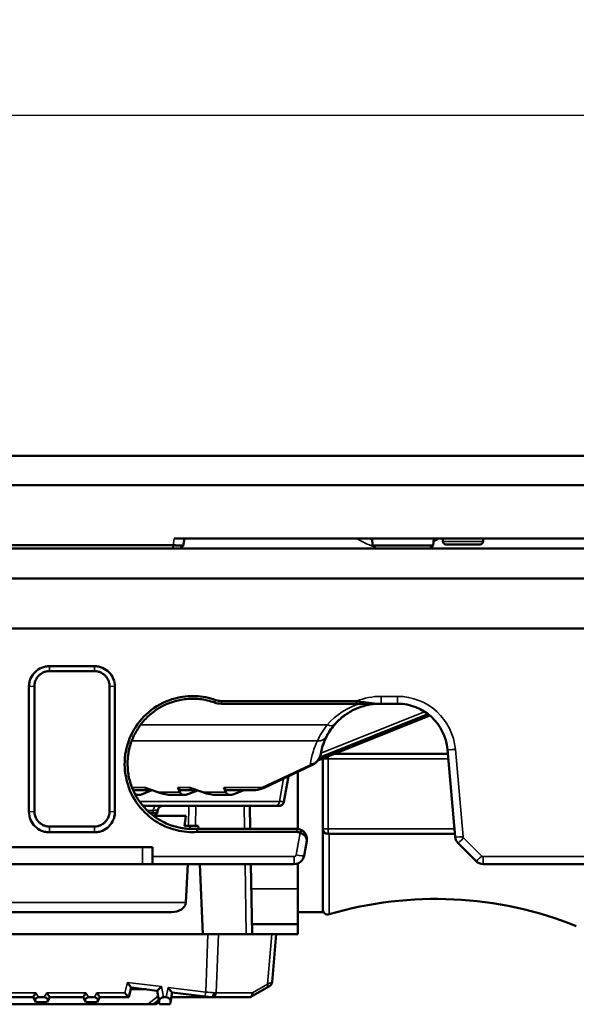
# Model space of a CAD drawing. Header units: millimetres. Extents: x 0 to 4638, y -120 to 1188.
# Tile 6 of 256: x 501 to 556, y 201 to 299. Entities that reach past the tile are written whole.
import ezdxf

# ---------------------------------------------------------------- set-up
doc = ezdxf.new("R2010")
doc.units = ezdxf.units.MM
doc.header["$LTSCALE"] = 2
for name, color, linetype, lineweight in [('Bemaßung (ISO)', 7, 'Continuous', 25), ('Sichtbar (ISO)', 7, 'Continuous', 50), ('Sichtbar schmal (ISO)', 7, 'Continuous', 35)]:
    doc.layers.add(name, color=color, linetype=linetype, lineweight=lineweight)
doc.styles.add('Notiztext (DIN)', font='isocpeur.ttf')
doc.dimstyles.new('Standard (DIN)', dxfattribs={"dimscale": 2, "dimtxt": 3.5, "dimasz": 2.5, "dimexe": 2, "dimexo": 0.5, "dimgap": 0.5, "dimtad": 1, "dimrnd": 1e-08, "dimtxsty": 'Notiztext (DIN)', "dimcen": 0.09, "dimdle": 10, "dimclrd": 256, "dimclre": 256, "dimclrt": 256, "dimadec": 0, "dimazin": 0, "dimtfac": 1, "dimtmove": 0, "dimatfit": 3, "dimfxl": 1, "dimtolj": 1, "dimtzin": 0, "dimlwd": -1, "dimlwe": -1, "dimarcsym": 0})

# ---------------------------------------------------------------- blocks, each defined once
blk = doc.blocks.new('*D15')
at = {"layer": 'Bemaßung (ISO)', "transparency": 16777216}
for p, q in [((229.945, 256.635), (229.945, 293.635)), ((725.845, 256.635), (725.845, 293.635)), ((234.945, 289.635), (720.845, 289.635))]:
    blk.add_line(p, q, dxfattribs=at)
for points in [[(234.945, 290.468), (234.945, 288.802), (229.945, 289.635)], [(720.845, 290.468), (720.845, 288.802), (725.845, 289.635)]]:
    blk.add_solid(points, dxfattribs=at)
at = {"layer": 'Defpoints', "color": 0, "transparency": 16777216}
for p in [(725.845, 289.635), (229.945, 255.635), (725.845, 255.635)]:
    blk.add_point(p, dxfattribs=at)
at = {"layer": 'Bemaßung (ISO)', "transparency": 16777216, "insert": (467.2, 299.035), "char_height": 7, "attachment_point": 1, "style": 'Notiztext (DIN)'}
blk.add_mtext('\\A1;495,9', dxfattribs=at)

msp = doc.modelspace()

# ---------------------------------------------------------------- linework, layer by layer
at = {"layer": 'Sichtbar (ISO)'}
for p, q in [((725.8447, 255.635), (477.9447, 255.635)), ((725.8447, 252.685), (477.9447, 252.685)), ((478.2476, 252.685), (725.5417, 252.685)), ((515.937, 246.7124), (497.8524, 246.7124)), ((515.937, 246.385), (515.937, 246.7124)), ((516.0556, 247.385), (592.7338, 247.385)), ((517.071, 247.385), (516.9424, 246.6555)), ((535.8685, 246.6838), (535.8072, 247.385)), ((535.8685, 246.6838), (541.9208, 246.6838)), ((536.1947, 246.385), (535.8685, 246.6838)), ((541.5947, 246.385), (541.9208, 246.6838)), ((541.9208, 246.6838), (541.9822, 247.385)), ((542.8947, 247.085), (542.8947, 247.385)), ((543.1947, 246.785), (546.5947, 246.785)), ((546.8947, 247.085), (546.8947, 247.385)), ((725.8447, 246.385), (229.9447, 246.385)), ((516.942, 246.655), (516.6202, 246.385)), ((725.8447, 243.385), (352.6729, 243.385)), ((565.6171, 238.385), (487.7643, 238.385)), ((503.5947, 234.6334), (508.0947, 234.6334)), ((508.0947, 234.135), (503.5947, 234.135)), ((501.5538, 220.0925), (501.5538, 232.5925)), ((502.0947, 232.635), (502.0947, 220.135)), ((509.5947, 220.135), (509.5947, 232.635)), ((510.1356, 232.5925), (510.1356, 220.0925)), ((520.767, 231.1531), (534.2524, 231.1531)), ((534.2524, 231.1531), (534.2524, 230.885)), ((534.2524, 230.885), (520.767, 230.885)), ((538.3554, 230.885), (536.7342, 230.885)), ((541.591, 229.6967), (530.3883, 225.2035)), ((530.5826, 225.5238), (541.3896, 229.8583)), ((543.3364, 226.3208), (544.0989, 217.6056)), ((530.3221, 225.1769), (530.3168, 225.1748)), ((530.5669, 225.5175), (530.5712, 225.5192)), ((530.8937, 225.4062), (530.8937, 210.0802)), ((530.8942, 225.4064), (530.8942, 225.3847)), ((530.8942, 218.3847), (530.8942, 225.3847)), ((532.0868, 225.8847), (543.3745, 225.8847)), ((529.8633, 224.7709), (525.0381, 222.4933)), ((528.3937, 224.0772), (528.3937, 218.3809)), ((527.4801, 223.646), (527.0098, 221.0943)), ((513.8617, 222.2445), (512.2774, 222.2445)), ((513.8265, 222.2445), (512.9384, 221.8883)), ((513.0878, 222.5124), (514.4287, 222.0481)), ((516.43, 222.5124), (516.6143, 222.0481)), ((518.3318, 222.2445), (516.8695, 222.2445)), ((518.3784, 222.2283), (517.5305, 221.8883)), ((517.558, 222.5124), (518.8988, 222.0481)), ((521.0221, 222.5124), (521.2064, 222.0481)), ((523.9254, 222.2445), (521.4616, 222.2445)), ((523.0107, 222.2445), (522.1226, 221.8883)), ((512.4617, 221.7802), (512.1841, 221.7802)), ((517.0538, 221.7802), (515.8228, 221.7802)), ((521.6459, 221.7802), (520.2929, 221.7802)), ((512.9338, 220.685), (526.1747, 220.685)), ((514.4287, 220.2883), (514.3606, 219.966)), ((523.6102, 220.685), (523.6503, 218.385)), ((526.5181, 220.685), (526.1747, 220.685)), ((513.5972, 220.0084), (513.9207, 220.0084)), ((513.9207, 220.0084), (513.7929, 219.8426)), ((514.0138, 219.685), (513.9947, 219.685)), ((514.0138, 219.685), (517.1998, 219.685)), ((517.0908, 218.685), (517.1998, 219.685)), ((503.5947, 218.635), (508.0947, 218.635)), ((517.4835, 218.685), (517.0908, 218.685)), ((517.4835, 218.685), (518.1907, 218.685)), ((517.6277, 218.3905), (517.6444, 218.685)), ((517.8947, 218.385), (518.3311, 218.385)), ((518.1907, 218.685), (518.4512, 218.685)), ((518.3311, 218.385), (528.3037, 218.385)), ((518.4512, 218.685), (518.4639, 218.385)), ((528.7524, 218.2787), (528.6279, 218.0091)), ((530.8942, 218.3847), (530.8942, 210.3494)), ((508.0947, 218.0516), (503.5947, 218.0516)), ((528.3037, 218.0859), (518.3457, 218.0859)), ((529.2885, 217.2113), (529.0241, 215.7113)), ((544.0744, 217.8847), (531.3942, 217.8847)), ((482.3004, 216.585), (513.8947, 216.585)), ((513.8947, 215.6222), (513.8947, 216.585)), ((544.3879, 216.9857), (546.1957, 215.1779)), ((513.8947, 215.6222), (513.8947, 214.885)), ((512.8947, 214.885), (442.8947, 214.885)), ((513.8947, 214.885), (512.8947, 214.885)), ((528.0392, 214.885), (513.8947, 214.885)), ((517.2108, 211.0326), (517.4291, 214.885)), ((518.6114, 214.885), (518.9064, 207.885)), ((523.7114, 214.885), (523.8336, 207.885)), ((528.3937, 214.9515), (528.3937, 212.3989)), ((565.0677, 214.885), (546.9028, 214.885)), ((528.3937, 208.8968), (528.3937, 212.3989)), ((530.8942, 213.1347), (530.8937, 213.1347)), ((530.8937, 212.385), (530.8942, 212.385)), ((515.7985, 210.085), (494.8948, 210.085)), ((530.8937, 210.0802), (528.3937, 210.0802)), ((528.3937, 208.8968), (523.8159, 208.8968)), ((528.3937, 207.8968), (528.3937, 208.8968)), ((487.9461, 207.885), (519.4077, 207.885)), ((520.4643, 207.885), (519.4077, 207.885)), ((525.807, 207.885), (520.4643, 207.885)), ((528.3937, 207.8968), (523.8334, 207.8968)), ((526.2447, 207.885), (525.807, 207.885)), ((526.2447, 207.885), (525.8251, 203.0889)), ((511.7709, 202.5627), (511.5089, 201.585)), ((514.3538, 202.2455), (511.7698, 202.5628)), ((525.2697, 202.5221), (523.7005, 201.6161)), ((525.2697, 202.5221), (525.577, 202.6995)), ((501.9566, 201.585), (486.7402, 201.585)), ((502.2332, 201.1049), (501.956, 201.585)), ((502.5093, 201.5831), (503.0801, 201.5831)), ((503.6334, 201.585), (503.3562, 201.1049)), ((506.9566, 201.585), (503.6328, 201.585)), ((507.2332, 201.1049), (506.956, 201.585)), ((507.5093, 201.5831), (508.0801, 201.5831)), ((508.6334, 201.585), (508.3562, 201.1049)), ((511.5078, 201.585), (508.6328, 201.585)), ((511.5078, 201.585), (511.5089, 201.585)), ((511.7232, 202.385), (513.2181, 202.385)), ((514.5561, 201.0906), (514.3524, 202.2457)), ((514.9693, 201.5831), (515.2668, 201.5831)), ((515.8512, 202.0617), (515.68, 201.0906)), ((515.7671, 201.585), (519.7336, 201.585)), ((515.9084, 202.0547), (515.8421, 202.01)), ((519.1375, 201.6582), (515.8499, 202.0618)), ((519.1375, 201.6582), (519.7336, 201.585)), ((519.7437, 201.585), (519.7336, 201.585)), ((519.7437, 201.585), (519.9003, 201.585)), ((523.6466, 201.585), (519.9003, 201.585)), ((523.6466, 201.585), (523.7005, 201.6161)), ((513.4124, 200.885), (477.8947, 200.885)), ((502.2447, 201.085), (502.2332, 201.1049)), ((503.3447, 201.085), (502.2447, 201.085)), ((503.3562, 201.1049), (503.3447, 201.085)), ((507.2447, 201.085), (507.2332, 201.1049)), ((508.3447, 201.085), (507.2447, 201.085)), ((508.3562, 201.1049), (508.3447, 201.085)), ((513.4124, 200.885), (513.9319, 200.885)), ((513.9319, 200.885), (514.1417, 200.885)), ((514.1417, 200.885), (514.1701, 200.885)), ((514.5476, 201.139), (514.1701, 200.885)), ((514.5924, 200.885), (514.5561, 201.0906)), ((515.6437, 200.885), (514.5924, 200.885)), ((515.68, 201.0906), (515.6437, 200.885))]:
    msp.add_line(p, q, dxfattribs=at)
for centre, radius, start, end in [((543.1947, 247.085), 0.3, 180, 270), ((546.5947, 247.085), 0.3, 270, 0), ((538.3554, 225.885), 5, 5, 90), ((536.6079, 224.885), 6, 153.055738, 170.448798), ((531.3942, 225.3847), 0.5, 177.493971, 180), ((531.3942, 218.3847), 0.5, 180, 270), ((545.0951, 217.6928), 1, 185, 225), ((528.0392, 215.885), 1, 270, 350), ((546.9028, 215.885), 1, 225, 270), ((542.1807, 173.6179), 37.7824, 68.205341, 106.365269), ((531.3942, 210.3494), 0.5, 180, 286.365269), ((525.327, 203.1325), 0.5, 300, 355)]:
    msp.add_arc(centre, radius, start, end, dxfattribs=at)
for centre, major_axis, ratio, start_param, end_param in [((520.767, 232.8764), (-1.996, -0.0002), 0.9977486, 1.2252597, 1.5706893), ((520.6942, 232.444), (1.4618, -0.2545), 0.8657699, 4.5135507, 4.9112273), ((513.637, 224.2445), (-1.6914, -1.8901), 0.3865303, 6.1580346, 6.6161912), ((518.2292, 224.2445), (-1.6914, -1.8901), 0.3865303, 6.0925925, 6.6161912), ((522.8213, 224.2445), (-1.6914, -1.8901), 0.3865303, 6.0925925, 6.6161912), ((524.0005, 222.746), (0.0189, -0.4996), 0.6417447, 6.2831671, 6.283189), ((513.8214, 223.7802), (1.6914, 1.8901), 0.3865303, 3.1304321, 3.8048607), ((514.0566, 223.7802), (-2.8286, 1.5559), 0.4442501, 1.9386266, 2.4622254), ((518.4135, 223.7802), (1.6914, 1.8901), 0.3865303, 2.9509998, 3.8048607), ((518.5267, 223.7802), (-2.8286, 1.5559), 0.4442501, 1.9386266, 2.4622254), ((523.0056, 223.7802), (1.6914, 1.8901), 0.3865303, 2.9509998, 3.8048607), ((512.8738, 220.185), (-1.5549, -0.1036), 0.0263389, 3.1341696, 3.136039), ((524.9928, 221.185), (-2.017, 0.0905), 0.0210287, 3.1335775, 3.1386845), ((528.3037, 217.3879), (0.9987, 0.0003), 0.9983902, 1.1046128, 1.5704868), ((528.3449, 217.5369), (0.6118, -0.1449), 0.8655596, 1.3026368, 1.8389559), ((515.7985, 211.085), (-1.4142, 0), 0.7071068, 1.5707963, 3.0892328), ((511.4004, 203.1119), (-0.3703, 0.549), 0.036856, 1.6253832, 3.1095652), ((514.7806, 202.6969), (-0.4279, -0.4509), 0.04832, 0.0357397, 1.5199216), ((515.4412, 202.6158), (-0.4097, 0.5537), 0.0376778, 1.621671, 3.105853), ((502.2447, 202.085), (0.2886, 0.4999), 0.0378295, 3.16343, 4.6469599), ((502.8231, 201.0831), (-0.6256, 0.3612), 0.5527156, 5.519583, 7.0467876), ((502.7662, 201.0831), (0.6256, 0.3612), 0.5527156, 5.519583, 7.0467876), ((503.3447, 202.085), (-0.2886, 0.4999), 0.0378295, 1.6362254, 3.1197553), ((507.2447, 202.085), (0.2886, 0.4999), 0.0378295, 3.16343, 4.6469599), ((507.8231, 201.0831), (-0.6256, 0.3612), 0.5527156, 5.519583, 7.0467876), ((507.7662, 201.0831), (0.6256, 0.3612), 0.5527156, 5.519583, 7.0467876), ((508.3447, 202.085), (-0.2886, 0.4999), 0.0378295, 1.6362254, 3.1197553), ((511.1252, 202.085), (-0.3835, 0.4997), 0.0421786, 1.6257093, 3.1092392), ((515.0652, 201.0831), (0.4245, -0.3562), 0.826495, 2.363762, 3.9194233), ((515.1709, 201.0831), (-0.4245, -0.3562), 0.826495, 2.363762, 3.9194233), ((523.5126, 202.085), (-0.1319, 0.4922), 0.6688416, 3.3189257, 4.4477895)]:
    msp.add_ellipse(centre, major_axis=major_axis, ratio=ratio, start_param=start_param, end_param=end_param, dxfattribs=at)
for points, knots in [([(516.9424, 246.6555), (516.9421, 246.6537), (516.9351, 246.6533), (516.9081, 246.6548), (516.8884, 246.6566), (516.8121, 246.6634), (516.7392, 246.6693), (516.5556, 246.6797), (516.4469, 246.684), (516.2039, 246.6946), (516.0709, 246.7014), (515.937, 246.7124)], [-0.15815628, -0.15815628, -0.15815628, -0.15815628, -0.13793599, -0.13793599, -0.11798623, -0.11798623, -0.07916487, -0.07916487, -0.04031761, -0.04031761, 0, 0, 0, 0]), ([(501.5538, 232.5925), (501.5537, 232.7295), (501.5677, 232.8665), (501.6225, 233.1349), (501.6634, 233.2664), (501.8197, 233.6332), (501.969, 233.854), (502.3402, 234.2235), (502.5615, 234.372), (502.9278, 234.5262), (503.058, 234.5662), (503.3237, 234.6198), (503.4591, 234.6335), (503.5947, 234.6334)], [-0.32125395, -0.32125395, -0.32125395, -0.32125395, -0.27996145, -0.27996145, -0.23869753, -0.23869753, -0.15996189, -0.15996189, -0.08132953, -0.08132953, -0.04065842, -0.04065842, 0, 0, 0, 0]), ([(503.5947, 234.135), (503.4838, 234.135), (503.3733, 234.1227), (503.157, 234.074), (503.0519, 234.0377), (502.8851, 233.9586), (502.8208, 233.922), (502.6784, 233.8266), (502.6029, 233.7645), (502.465, 233.6267), (502.403, 233.5512), (502.3076, 233.4088), (502.2711, 233.3445), (502.1919, 233.1777), (502.1556, 233.0726), (502.107, 232.8563), (502.0947, 232.7458), (502.0947, 232.635)], [0, 0, 0, 0, 0.03325807, 0.03325807, 0.06653525, 0.06653525, 0.08873313, 0.08873313, 0.11806593, 0.11806593, 0.14743212, 0.14743212, 0.16969454, 0.16969454, 0.20313082, 0.20313082, 0.2365779, 0.2365779, 0.2365779, 0.2365779]), ([(508.0947, 234.6334), (508.2317, 234.6335), (508.3687, 234.6195), (508.6371, 234.5647), (508.7686, 234.5238), (509.1356, 234.3674), (509.3563, 234.218), (509.7258, 233.8469), (509.8742, 233.6254), (510.0809, 233.1345), (510.1357, 232.8635), (510.1356, 232.5925)], [-0.32133819, -0.32133819, -0.32133819, -0.32133819, -0.28015289, -0.28015289, -0.23897683, -0.23897683, -0.16028395, -0.16028395, -0.08154939, -0.08154939, 0, 0, 0, 0]), ([(509.5947, 232.635), (509.5947, 232.7458), (509.5824, 232.8563), (509.5337, 233.0726), (509.4975, 233.1777), (509.4183, 233.3445), (509.3818, 233.4088), (509.2864, 233.5512), (509.2243, 233.6267), (509.0864, 233.7645), (509.0109, 233.8266), (508.8686, 233.922), (508.8043, 233.9586), (508.6375, 234.0377), (508.5323, 234.074), (508.316, 234.1227), (508.2055, 234.135), (508.0947, 234.135)], [0, 0, 0, 0, 0.03343323, 0.03343323, 0.06685567, 0.06685567, 0.08910888, 0.08910888, 0.11846291, 0.11846291, 0.14778355, 0.14778355, 0.16997225, 0.16997225, 0.20323565, 0.20323565, 0.23647995, 0.23647995, 0.23647995, 0.23647995]), ([(518.3458, 218.0861), (517.6607, 218.0407), (516.9738, 218.0991), (515.6378, 218.4204), (514.9988, 218.6817), (513.6503, 219.4873), (512.9869, 220.0856), (511.9252, 221.5053), (511.538, 222.3133), (511.0962, 224.0329), (511.0462, 224.9262), (511.2925, 226.682), (511.5863, 227.5281), (512.483, 229.0597), (513.0762, 229.7293), (514.4846, 230.8005), (515.2854, 231.1937), (516.8054, 231.6006), (517.492, 231.675), (518.863, 231.6179), (519.5441, 231.4863), (520.1895, 231.2537)], [-2.4122716, -2.4122716, -2.4122716, -2.4122716, -2.2078719, -2.2078719, -2.0031825, -2.0031825, -1.7382155, -1.7382155, -1.472333, -1.472333, -1.2064937, -1.2064937, -0.9409514, -0.9409514, -0.6755104, -0.6755104, -0.4116759, -0.4116759, -0.2058814, -0.2058814, 0, 0, 0, 0]), ([(520.0911, 231.0026), (519.6019, 231.1783), (519.0933, 231.2946), (518.0757, 231.4019), (517.571, 231.3964), (516.2363, 231.2261), (515.4296, 230.958), (514.331, 230.3372), (513.9864, 230.0957), (513.3463, 229.5477), (513.053, 229.2423), (512.5298, 228.5791), (512.3013, 228.223), (512.0127, 227.6593), (511.9256, 227.4667), (511.6928, 226.8765), (511.5763, 226.4686), (511.4624, 225.8444), (511.4346, 225.6347), (511.3822, 225.0046), (511.3881, 224.5828), (511.4817, 223.7437), (511.5696, 223.3285), (511.8248, 222.5218), (511.9912, 222.1323), (512.3975, 221.3907), (512.6365, 221.0404), (513.1774, 220.3934), (513.4778, 220.0977), (513.9478, 219.7172), (514.0958, 219.6074), (514.5149, 219.3234), (514.7946, 219.1628), (515.3033, 218.9189), (515.5273, 218.8266), (516.0987, 218.6275), (516.451, 218.5369), (516.9883, 218.4459), (517.1687, 218.4231), (517.5311, 218.3926), (517.7128, 218.385), (517.8947, 218.385)], [0, 0, 0, 0, 0.1559928, 0.1559928, 0.3069404, 0.3069404, 0.5596577, 0.5596577, 0.6857799, 0.6857799, 0.8127779, 0.8127779, 0.9397139, 0.9397139, 1.0032568, 1.0032568, 1.1305876, 1.1305876, 1.1941973, 1.1941973, 1.3208546, 1.3208546, 1.4482869, 1.4482869, 1.5754006, 1.5754006, 1.7025537, 1.7025537, 1.8288589, 1.8288589, 1.8841911, 1.8841911, 1.9808645, 1.9808645, 2.0534892, 2.0534892, 2.1623996, 2.1623996, 2.2169187, 2.2169187, 2.2714452, 2.2714452, 2.2714452, 2.2714452]), ([(534.2524, 231.1531), (534.4374, 231.1198), (534.6407, 231.0845), (534.8578, 231.0505), (534.9664, 231.0334), (535.0783, 231.0167), (535.1934, 231.0009), (535.3084, 230.9851), (535.4749, 230.9645), (535.5474, 230.9562), (535.8375, 230.9232), (536.2339, 230.8849), (536.7342, 230.885)], [0, 0, 0, 0, 0.25, 0.25, 0.25, 0.375, 0.375, 0.375, 0.5, 0.5, 0.5, 1, 1, 1, 1]), ([(536.6079, 230.885), (536.1608, 230.885), (535.708, 230.8319), (534.8727, 230.6411), (534.4796, 230.5046), (533.719, 230.1583), (533.3534, 229.9383), (532.6704, 229.4331), (532.3575, 229.1398), (532.0868, 228.8297)], [0, 0, 0, 0, 0.13412338, 0.13412338, 0.26466302, 0.26466302, 0.41241388, 0.41241388, 0.57704957, 0.57704957, 0.57704957, 0.57704957]), ([(536.7342, 230.885), (536.2313, 230.885), (535.9622, 230.885), (535.5076, 230.885), (535.2803, 230.885), (535.1061, 230.885), (534.8838, 230.885), (534.6615, 230.885), (534.451, 230.885), (534.2524, 230.885)], [0, 0, 0, 0, 0.5, 0.5, 0.5, 0.75, 0.75, 0.75, 1, 1, 1, 1]), ([(533.1568, 229.7904), (532.7869, 229.5283), (532.4352, 229.2157), (531.8735, 228.5778), (531.6475, 228.2711), (531.1387, 227.4159), (530.8889, 226.8093), (530.7431, 226.151), (530.7378, 226.1264), (530.7326, 226.1016)], [0.14277944, 0.14277944, 0.14277944, 0.14277944, 0.30964294, 0.30964294, 0.43579465, 0.43579465, 0.63246359, 0.63246359, 0.64010631, 0.64010631, 0.64010631, 0.64010631]), ([(530.6878, 225.8619), (530.664, 225.7309), (530.6215, 225.6026), (530.5054, 225.3632), (530.43, 225.2503), (530.2819, 225.0764), (530.2129, 225.0084), (530.1392, 224.9477)], [0.00189403, 0.00189403, 0.00189403, 0.00189403, 0.04189623, 0.04189623, 0.0835711, 0.0835711, 0.1146154, 0.1146154, 0.1146154, 0.1146154]), ([(525.0381, 222.4933), (524.7729, 222.3681), (524.492, 222.2919), (524.1474, 222.2535), (524.0834, 222.2488), (524.0193, 222.2463)], [0.0000039, 0.0000039, 0.0000039, 0.0000039, 0.10214441, 0.10214441, 0.12535013, 0.12535013, 0.12535013, 0.12535013]), ([(502.0947, 220.135), (502.0947, 219.987), (502.1166, 219.8398), (502.2027, 219.5567), (502.2665, 219.4223), (502.4032, 219.2185), (502.4652, 219.1432), (502.6028, 219.0055), (502.6781, 218.9436), (502.8203, 218.8482), (502.8847, 218.8116), (503.0517, 218.7323), (503.1568, 218.696), (503.3732, 218.6473), (503.4838, 218.635), (503.5947, 218.635)], [0, 0, 0, 0, 0.04464445, 0.04464445, 0.08925789, 0.08925789, 0.11855963, 0.11855963, 0.14783124, 0.14783124, 0.17003812, 0.17003812, 0.20336132, 0.20336132, 0.23666734, 0.23666734, 0.23666734, 0.23666734]), ([(508.0947, 218.635), (508.2056, 218.635), (508.3162, 218.6473), (508.5326, 218.696), (508.6377, 218.7323), (508.8047, 218.8116), (508.869, 218.8482), (509.0112, 218.9436), (509.0866, 219.0055), (509.2242, 219.1432), (509.2861, 219.2185), (509.4228, 219.4223), (509.4866, 219.5567), (509.5728, 219.8398), (509.5947, 219.987), (509.5947, 220.135)], [0, 0, 0, 0, 0.03327214, 0.03327214, 0.06656144, 0.06656144, 0.08874573, 0.08874573, 0.11798756, 0.11798756, 0.1472595, 0.1472595, 0.19182756, 0.19182756, 0.23642659, 0.23642659, 0.23642659, 0.23642659]), ([(514.9179, 220.685), (514.8913, 220.685), (514.8644, 220.6828), (514.8122, 220.6744), (514.7867, 220.6682), (514.7305, 220.6498), (514.6999, 220.6362), (514.6423, 220.6036), (514.615, 220.5843), (514.565, 220.5409), (514.542, 220.5166), (514.5016, 220.4641), (514.4839, 220.4358), (514.451, 220.3688), (514.4372, 220.329), (514.4286, 220.2884)], [0, 0, 0, 0, 0.008024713, 0.008024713, 0.015849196, 0.015849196, 0.025780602, 0.025780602, 0.035712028, 0.035712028, 0.045643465, 0.045643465, 0.055574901, 0.055574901, 0.068024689, 0.068024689, 0.068024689, 0.068024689]), ([(527.0042, 221.0952), (526.9932, 221.037), (526.9718, 220.9799), (526.9136, 220.8823), (526.8775, 220.8395), (526.7946, 220.7688), (526.7466, 220.7399), (526.6831, 220.7147), (526.6699, 220.7101), (526.6164, 220.6939), (526.5742, 220.6869), (526.5275, 220.6851), (526.5228, 220.685), (526.5181, 220.685)], [0, 0, 0, 0, 0.017748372, 0.017748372, 0.034103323, 0.034103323, 0.050446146, 0.050446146, 0.054619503, 0.054619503, 0.067227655, 0.067227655, 0.068646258, 0.068646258, 0.068646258, 0.068646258]), ([(503.5947, 218.0516), (503.4576, 218.0516), (503.3207, 218.0655), (503.0522, 218.1204), (502.9207, 218.1613), (502.5537, 218.3177), (502.333, 218.4671), (501.9635, 218.8383), (501.8151, 219.0597), (501.6084, 219.5507), (501.5536, 219.8216), (501.5538, 220.0925)], [-0.32134145, -0.32134145, -0.32134145, -0.32134145, -0.28015281, -0.28015281, -0.23897353, -0.23897353, -0.16027922, -0.16027922, -0.08154368, -0.08154368, 0, 0, 0, 0]), ([(510.1356, 220.0925), (510.1356, 219.9555), (510.1217, 219.8186), (510.0669, 219.5502), (510.026, 219.4187), (509.8697, 219.0519), (509.7203, 218.8311), (509.3492, 218.4616), (509.1278, 218.3131), (508.7616, 218.1589), (508.6314, 218.1189), (508.3657, 218.0652), (508.2302, 218.0516), (508.0947, 218.0516)], [-0.32125397, -0.32125397, -0.32125397, -0.32125397, -0.27996145, -0.27996145, -0.23869751, -0.23869751, -0.15996186, -0.15996186, -0.08132949, -0.08132949, -0.0406584, -0.0406584, 0, 0, 0, 0]), ([(513.9207, 220.0084), (514.1523, 219.9924), (514.2768, 219.9812), (514.3313, 219.9733), (514.3528, 219.9702), (514.3627, 219.9676), (514.36, 219.9655)], [0, 0, 0, 0, 0.64623142, 0.64623142, 0.64623142, 0.90116521, 0.90116521, 0.90116521, 0.90116521]), ([(528.7524, 218.2787), (528.8448, 218.2324), (528.9361, 218.1683), (529.0178, 218.085), (529.027, 218.0757), (529.0365, 218.0657), (529.046, 218.0551), (529.121, 217.9719), (529.1914, 217.8521), (529.2224, 217.78), (529.2573, 217.6988), (529.2911, 217.5559), (529.2979, 217.4931), (529.3047, 217.4304), (529.3103, 217.335), (529.2885, 217.2113)], [0, 0, 0, 0, 0.25, 0.25, 0.25, 0.2780716, 0.2780716, 0.2780716, 0.5, 0.5, 0.5, 0.75, 0.75, 0.75, 1, 1, 1, 1]), ([(529.2885, 217.2113), (529.3028, 217.2927), (529.2941, 217.3534), (529.2791, 217.4107), (529.2623, 217.4747), (529.2372, 217.5365), (529.1765, 217.6198), (529.1222, 217.6944), (529.0499, 217.7652), (528.9644, 217.8282), (528.8686, 217.8987), (528.7532, 217.9612), (528.6279, 218.0091)], [0, 0, 0, 0, 0.2364943, 0.2364943, 0.2364943, 0.5, 0.5, 0.5, 0.7358845, 0.7358845, 0.7358845, 1, 1, 1, 1]), ([(519.7437, 201.585), (519.7868, 201.585), (519.8673, 201.6034), (519.9424, 201.7154), (520.0176, 201.8274), (520.0407, 201.9586), (520.0482, 202.0389)], [0, 0, 0, 0, 0.5, 0.5, 0.5, 1, 1, 1, 1])]:
    msp.add_open_spline(points, degree=3, knots=knots, dxfattribs=at)
for points in [[(516.94, 246.6517), (516.8332, 246.5629), (516.7266, 246.474), (516.6201, 246.385)], [(516.94, 246.6518), (516.9413, 246.6529), (516.9421, 246.6541), (516.9424, 246.6555)], [(532.0868, 228.8297), (531.6874, 228.3718), (531.4364, 227.9524), (531.2592, 227.6037)], [(530.1392, 224.9477), (530.0544, 224.8778), (529.9622, 224.8176), (529.8633, 224.7709)], [(523.9261, 222.2446), (523.9259, 222.2446), (523.9256, 222.2446), (523.9254, 222.2446)], [(524.0193, 222.2463), (523.9928, 222.2453), (523.9666, 222.2447), (523.9406, 222.2446)], [(514.3599, 219.9655), (514.2445, 219.872), (514.1291, 219.7785), (514.0138, 219.685)], [(518.3458, 218.0861), (518.3409, 218.1857), (518.336, 218.2853), (518.3311, 218.385)]]:
    msp.add_open_spline(points, degree=3, dxfattribs=at)
at = {"layer": 'Sichtbar schmal (ISO)'}
for p, q in [((515.937, 246.7124), (516.0556, 247.385)), ((546.8947, 247.085), (542.8947, 247.085)), ((503.5947, 234.6334), (503.5947, 234.135)), ((508.0947, 234.6334), (508.0947, 234.135)), ((502.0947, 232.635), (501.5538, 232.5925)), ((510.1356, 232.5925), (509.5947, 232.635)), ((520.1895, 231.2537), (520.0911, 231.0026)), ((520.767, 231.1531), (520.767, 230.885)), ((536.7342, 231.6222), (538.3554, 231.6222)), ((536.7342, 230.885), (536.7342, 231.6222)), ((538.3554, 230.885), (538.3554, 231.6222)), ((530.7012, 225.9391), (541.0546, 230.0917)), ((536.6079, 230.8858), (536.6079, 230.8858)), ((512.6909, 228.78), (531.3333, 228.78)), ((530.3677, 227.1908), (511.8174, 227.1908)), ((544.8958, 217.6126), (544.1333, 226.3277)), ((531.423, 225.3847), (530.8942, 225.3847)), ((543.4183, 225.3847), (531.423, 225.3847)), ((531.423, 225.3847), (531.423, 218.3847)), ((524.8246, 222.5124), (529.6498, 224.7901)), ((529.6498, 224.7901), (529.6613, 224.8827)), ((526.5606, 221.1414), (526.9786, 223.4093)), ((513.0878, 222.5124), (511.8432, 222.5124)), ((517.558, 222.5124), (516.43, 222.5124)), ((524.8246, 222.5124), (521.0221, 222.5124)), ((526.5606, 221.1414), (512.581, 221.1414)), ((516.6143, 222.0481), (514.4287, 222.0481)), ((521.2064, 222.0481), (518.8988, 222.0481)), ((502.0947, 220.135), (501.5538, 220.0925)), ((510.1356, 220.0925), (509.5947, 220.135)), ((513.9673, 220.2286), (513.3595, 220.2286)), ((513.9673, 220.2286), (513.9207, 220.0084)), ((517.4835, 218.685), (517.504, 220.685)), ((518.2111, 220.685), (518.1907, 218.685)), ((523.0646, 218.385), (523.0245, 220.685)), ((503.5947, 218.635), (503.5947, 218.0516)), ((508.0947, 218.635), (508.0947, 218.0516)), ((528.3037, 218.385), (528.3037, 218.0859)), ((531.423, 218.3847), (530.8942, 218.3847)), ((531.423, 218.3847), (544.0307, 218.3847)), ((528.2362, 215.7875), (528.6279, 218.0091)), ((531.5351, 209.8696), (531.5351, 217.8847)), ((546.7614, 215.6808), (544.9536, 217.4886)), ((512.8947, 216.585), (512.8947, 214.885)), ((513.8947, 215.6222), (528.0392, 215.6222)), ((528.0392, 214.885), (528.0392, 215.6222)), ((546.9028, 215.6222), (565.0677, 215.6222)), ((546.9028, 214.885), (546.9028, 215.6222)), ((523.2479, 207.885), (523.1257, 214.885)), ((528.3937, 212.3989), (523.7548, 212.3989)), ((495.6009, 211.0326), (517.2108, 211.0326)), ((519.1984, 202.1109), (519.4077, 207.885)), ((520.4643, 207.885), (520.2525, 202.0414)), ((525.3719, 202.9115), (525.807, 207.885)), ((511.1252, 202.0414), (511.4004, 203.0683)), ((511.4004, 203.0683), (514.7806, 202.6533)), ((514.7806, 202.6533), (514.9693, 201.5831)), ((515.2668, 201.5831), (515.4412, 202.5722)), ((515.4412, 202.5722), (519.1984, 202.1109)), ((523.8648, 202.0414), (525.3719, 202.9115)), ((486.9331, 202.0414), (502.2447, 202.0414)), ((502.2447, 202.0414), (502.5093, 201.5831)), ((503.0801, 201.5831), (503.3447, 202.0414)), ((503.3447, 202.0414), (507.2447, 202.0414)), ((507.2447, 202.0414), (507.5093, 201.5831)), ((508.0801, 201.5831), (508.3447, 202.0414)), ((508.3447, 202.0414), (511.1252, 202.0414)), ((513.4124, 200.885), (514.448, 201.7036)), ((515.8459, 202.0317), (515.8844, 202.0576)), ((520.2525, 202.0414), (523.8648, 202.0414)), ((514.5116, 201.3432), (513.9319, 200.885)), ((514.1417, 200.885), (514.5446, 201.1561))]:
    msp.add_line(p, q, dxfattribs=at)
for centre, radius, start, end in [((536.7342, 224.8222), 6.8, 90, 111.405936), ((536.6079, 224.1779), 7, 102.427835, 102.428143), ((538.3554, 225.8222), 5.8, 5, 90), ((536.6079, 224.1779), 7, 106.632782, 138.89451), ((536.6079, 224.019), 7, 153.055738, 172.912277), ((545.0951, 217.63), 0.2, 185, 225), ((528.0392, 215.8222), 0.2, 270, 350), ((546.9028, 215.8222), 0.2, 225, 270)]:
    msp.add_arc(centre, radius, start, end, dxfattribs=at)
for centre, major_axis, ratio, start_param, end_param in [((538.3947, 253.8672), (0, -7.6864), 0.9961655, 5.7158434, 5.9644071), ((538.3947, 253.8672), (0, -7.6864), 0.9961655, 0.4834441, 0.5673419), ((531.3333, 229.4871), (0.7535, -0.6574), 0.6017877, 5.1958943, 6.2831853), ((530.3677, 228.0568), (0.8914, -0.4531), 0.839342, 5.1156463, 6.2831853), ((544.1333, 226.3905), (-0.797, -0.0697), 0.0781624, 0, 1.5639581), ((531.3942, 225.3847), (0, -0.5), 0.057535, 1.5707963, 2.0542692), ((529.7186, 225.4703), (0.7733, 0.4817), 0.6683862, 4.2356757, 4.636226), ((529.6498, 225.2231), (0.2134, -0.4522), 0.5945061, 5.6121207, 6.2831279), ((529.6613, 225.7487), (-0.9924, 0.1234), 0.8643566, 1.6778586, 2.0036695), ((529.8211, 225.3335), (0.3183, -0.3856), 0.5257994, 5.7167, 6.2824324), ((524.0014, 224.2445), (0.387, 1.9703), 0.8867185, 3.3590713, 3.8376327), ((524.0005, 222.746), (0.0189, -0.4996), 0.6417447, 6.2244463, 6.2831671), ((524.8246, 222.9454), (0.2134, -0.4522), 0.5945061, 5.6121207, 6.2831853), ((526.1747, 221.185), (0, -0.5), 0.774779, 0, 1.4835299), ((524.9928, 221.185), (-2.017, 0.0905), 0.0210287, 3.1386845, 3.8230134), ((514.3195, 220.185), (0, 0.5), 0.7071068, 0, 1.4835299), ((512.8738, 220.185), (-1.5549, -0.1036), 0.0263389, 2.3489337, 3.1341696), ((531.3942, 218.3847), (0, -0.5), 0.057535, 0, 1.5707963), ((544.8958, 217.6753), (-0.797, -0.0697), 0.0781624, 0, 1.5639581), ((544.9536, 217.5513), (-0.5657, -0.5657), 0.0555645, 0, 1.5152889), ((528.2362, 215.8502), (0.7878, -0.1389), 0.0772743, 4.7260137, 6.2831853), ((546.7614, 215.7436), (-0.5657, -0.5657), 0.0555645, 0, 1.5152889), ((525.0197, 202.9551), (0.25, -0.433), 0.6266705, 0, 1.1288638), ((524.4777, 202.5969), (-1.3474, -0.4921), 0.0104612, 2.2926729, 3.1368485), ((519.1984, 202.1544), (-0.0609, -0.4963), 0.0106616, 0, 1.484182), ((519.2775, 202.14), (1.3554, -0.1251), 0.0266799, 4.6564485, 5.3196841), ((519.9003, 202.085), (0, -0.5), 0.7071068, 0, 1.4835299), ((519.1927, 202.085), (-1.5003, 0.0181), 0.0290161, 2.1779062, 2.3554979)]:
    msp.add_ellipse(centre, major_axis=major_axis, ratio=ratio, start_param=start_param, end_param=end_param, dxfattribs=at)
for points in [[(535.4926, 247.385), (535.6011, 247.3293), (535.7106, 247.2768), (535.821, 247.2277)], [(530.3677, 227.1908), (530.578, 227.6505), (530.8744, 228.1956), (531.3333, 228.78)], [(524.0005, 222.2465), (523.9747, 222.2452), (523.95, 222.2445), (523.9261, 222.2446)]]:
    msp.add_open_spline(points, degree=3, dxfattribs=at)
msp.add_open_spline([(529.9808, 224.9183), (530.0266, 224.9436), (530.0714, 224.9718), (530.1143, 225.0021), (530.2367, 225.0888), (530.349, 225.1971), (530.441, 225.3188), (530.5294, 225.4359), (530.6019, 225.5693), (530.648, 225.7083), (530.6666, 225.7643), (530.6813, 225.8224), (530.691, 225.8806)], degree=3, knots=[0, 0, 0, 0, 0.1296574, 0.1296574, 0.1296574, 0.5001578, 0.5001578, 0.5001578, 0.856323, 0.856323, 0.856323, 1, 1, 1, 1], dxfattribs=at)

# ---------------------------------------------------------------- dimensions: what is measured, and where the dimension line sits
at = {"layer": 'Bemaßung (ISO)'}
dim = msp.add_linear_dim(base=(725.8447, 289.635), p1=(229.9447, 255.635), p2=(725.8447, 255.635), angle=180, dimstyle='Standard (DIN)', override={"dimgap": 0.5, "dimdec": 2, "dimtol": 0, "dimlim": 0, "dimtp": 0, "dimtm": 0, "dimtdec": 2, "dimtofl": 0, "dimatfit": 1}, dxfattribs=at)
dim.commit()
dim.dimension.update_dxf_attribs({"geometry": '*D15', "text_midpoint": (477.8747, 289.635), "dimtype": 160})

doc.saveas('drawing.dxf')
